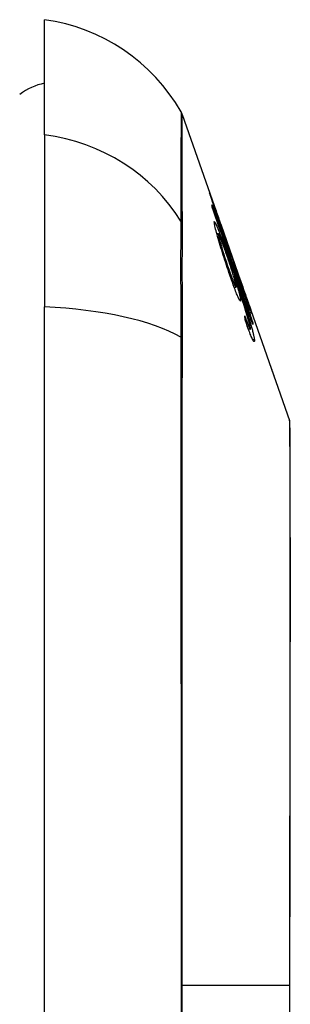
# Model space of a CAD drawing. Header units: inches. Extents: x 20 to 683, y 61 to 320.
# Tile 241 of 256: x 192.495 to 192.666, y 195.723 to 196.345. Entities that reach past the tile are written whole.
import ezdxf

# ---------------------------------------------------------------- set-up
doc = ezdxf.new("R2010")
doc.units = ezdxf.units.IN
doc.header["$MEASUREMENT"] = 0
doc.layers.add('Visible Edges(ANSI)', color=7, linetype='Continuous', lineweight=25)
doc.layers.add('Visible Tangent Edges(ANSI)', color=7, linetype='Continuous', lineweight=25)

msp = doc.modelspace()

# ---------------------------------------------------------------- linework, layer by layer
at = {"layer": 'Visible Edges(ANSI)'}
for p, q in [((192.51097, 196.2722), (192.51097, 196.34497)), ((192.59788, 196.28507), (192.61952, 196.22324)), ((192.51097, 196.2722), (192.51097, 196.16342)), ((192.6178, 196.22791), (192.61758, 196.22791)), ((192.62224, 196.21547), (192.62223, 196.21547)), ((192.62239, 196.21504), (192.63468, 196.17992)), ((192.62065, 196.20967), (192.61973, 196.20967)), ((192.62796, 196.19898), (192.63079, 196.19088)), ((192.62837, 196.19763), (192.6281, 196.19763)), ((192.63076, 196.19093), (192.63053, 196.19093)), ((192.63069, 196.18264), (192.63033, 196.18264)), ((192.63246, 196.18406), (192.63553, 196.17526)), ((192.63187, 196.1757), (192.63067, 196.1757)), ((192.63483, 196.17951), (192.63482, 196.17951)), ((192.63553, 196.17526), (192.63512, 196.17526)), ((192.6367, 196.17013), (192.63632, 196.17013)), ((192.63825, 196.16974), (192.66562, 196.09154)), ((192.51097, 195.30604), (192.51097, 196.16342)), ((192.63925, 196.16655), (192.63897, 196.16655)), ((192.63984, 196.15116), (192.63895, 196.15116)), ((192.64245, 196.15319), (192.64218, 196.15319)), ((192.64085, 196.14939), (192.6396, 196.14939))]:
    msp.add_line(p, q, dxfattribs=at)
at = {"layer": 'Visible Edges(ANSI)', "flags": 128}
for points in [[(192.61514, 196.23549), (192.61515, 196.23551), (192.61521, 196.23538), (192.61533, 196.23508), (192.61551, 196.23459), (192.61576, 196.23391), (192.61606, 196.23308), (192.61638, 196.23219), (192.6167, 196.23129), (192.61699, 196.23046), (192.61726, 196.22968), (192.61755, 196.22886), (192.61785, 196.22801), (192.61816, 196.22712), (192.61849, 196.22619), (192.61883, 196.22522), (192.61918, 196.22421), (192.61954, 196.22318), (192.61991, 196.22213), (192.62029, 196.22106), (192.62067, 196.21997), (192.62105, 196.21887), (192.62144, 196.21775), (192.62184, 196.21661), (192.62224, 196.21547)], [(192.62338, 196.2109), (192.62265, 196.21299), (192.62193, 196.21507), (192.62122, 196.21714), (192.62053, 196.21916), (192.61987, 196.22111), (192.61923, 196.223), (192.61863, 196.22476), (192.61811, 196.22631), (192.61766, 196.22765), (192.61729, 196.22877), (192.61699, 196.22967), (192.61672, 196.23048), (192.61648, 196.23124), (192.61625, 196.23193), (192.61604, 196.23257), (192.61585, 196.23314), (192.61569, 196.23366), (192.61555, 196.2341), (192.61543, 196.23448), (192.61533, 196.2348), (192.61526, 196.23506), (192.6152, 196.23526), (192.61516, 196.2354), (192.61514, 196.23549)], [(192.6168, 196.22652), (192.61679, 196.22658), (192.61678, 196.22664), (192.61677, 196.2267), (192.61676, 196.22676), (192.61675, 196.22683), (192.61675, 196.22689), (192.61674, 196.22695), (192.61673, 196.22701), (192.61672, 196.22707), (192.61671, 196.22714), (192.6167, 196.2272), (192.61669, 196.22726), (192.61668, 196.22732), (192.61667, 196.22739), (192.61667, 196.22745), (192.61666, 196.22751), (192.61665, 196.22757), (192.61664, 196.22763), (192.61663, 196.2277), (192.61662, 196.22776), (192.61661, 196.22782), (192.6166, 196.22788), (192.61659, 196.22795), (192.61658, 196.22801)], [(192.61658, 196.22801), (192.61741, 196.22561), (192.61825, 196.22322), (192.61908, 196.22081), (192.61992, 196.21841), (192.62076, 196.216), (192.62159, 196.21359), (192.62243, 196.21118), (192.62327, 196.20877), (192.62411, 196.20635), (192.62495, 196.20393), (192.62579, 196.20151), (192.62663, 196.1991), (192.62747, 196.19668), (192.62832, 196.19426), (192.62916, 196.19184), (192.63, 196.18942), (192.63084, 196.187), (192.63168, 196.18459), (192.63252, 196.18217), (192.63335, 196.17976), (192.63419, 196.17735), (192.63503, 196.17494), (192.63586, 196.17254), (192.6367, 196.17013)], [(192.64251, 196.15223), (192.64145, 196.1553), (192.64038, 196.15838), (192.63932, 196.16147), (192.63825, 196.16457), (192.63717, 196.16767), (192.6361, 196.17077), (192.63503, 196.17388), (192.63395, 196.17699), (192.63287, 196.1801), (192.6318, 196.18321), (192.63072, 196.18633), (192.62964, 196.18944), (192.62856, 196.19255), (192.62749, 196.19566), (192.62641, 196.19877), (192.62533, 196.20188), (192.62426, 196.20498), (192.62319, 196.20808), (192.62212, 196.21117), (192.62105, 196.21425), (192.61998, 196.21733), (192.61892, 196.2204), (192.61786, 196.22346), (192.6168, 196.22652)], [(192.6228, 196.21384), (192.62238, 196.21506), (192.62195, 196.21627), (192.62153, 196.21748), (192.62111, 196.21866), (192.62071, 196.21981), (192.62031, 196.22094), (192.61993, 196.22202), (192.61956, 196.22305), (192.61923, 196.224), (192.61896, 196.22477), (192.61874, 196.22538), (192.61857, 196.22586), (192.61843, 196.22623), (192.61832, 196.22656), (192.61821, 196.22685), (192.61812, 196.2271), (192.61804, 196.22732), (192.61797, 196.22751), (192.61791, 196.22766), (192.61786, 196.22777), (192.61783, 196.22785), (192.61781, 196.2279), (192.6178, 196.22791), (192.6178, 196.22789)], [(192.6178, 196.22789), (192.61782, 196.22779), (192.61787, 196.22761), (192.61796, 196.22735), (192.61807, 196.22699), (192.61821, 196.22654), (192.61839, 196.22601), (192.61859, 196.22539), (192.61882, 196.2247), (192.61906, 196.22399), (192.6193, 196.22327), (192.61954, 196.22255), (192.61979, 196.22182), (192.62004, 196.22107), (192.62031, 196.22029), (192.62058, 196.21949), (192.62087, 196.21866), (192.62116, 196.2178), (192.62146, 196.21693), (192.62176, 196.21605), (192.62207, 196.21515), (192.62238, 196.21426), (192.6227, 196.21335), (192.62301, 196.21244), (192.62333, 196.21153)], [(192.61814, 196.21633), (192.61812, 196.2174), (192.61866, 196.21673), (192.61972, 196.21436), (192.62071, 196.2119), (192.6211, 196.21087), (192.62147, 196.20991), (192.62184, 196.20892), (192.62223, 196.20788), (192.62262, 196.2068), (192.62302, 196.20571), (192.62343, 196.20459), (192.62384, 196.20345), (192.62426, 196.20229), (192.62468, 196.2011), (192.62512, 196.19989), (192.62555, 196.19866), (192.626, 196.19742), (192.62644, 196.19616), (192.62689, 196.1949), (192.62733, 196.19363), (192.62778, 196.19236), (192.62822, 196.19109), (192.62867, 196.18982), (192.6291, 196.18856)], [(192.62732, 196.18524), (192.62681, 196.18675), (192.6263, 196.18827), (192.6258, 196.1898), (192.6253, 196.19134), (192.62479, 196.1929), (192.62429, 196.19446), (192.62379, 196.19604), (192.6233, 196.19763), (192.62281, 196.19921), (192.62233, 196.20077), (192.62186, 196.2023), (192.62142, 196.20378), (192.621, 196.20521), (192.6206, 196.20659), (192.62022, 196.20791), (192.61987, 196.20918), (192.61954, 196.21039), (192.61923, 196.21152), (192.61896, 196.21258), (192.61872, 196.21356), (192.61852, 196.21442), (192.61836, 196.21516), (192.61823, 196.2158), (192.61814, 196.21633)], [(192.62224, 196.21547), (192.62227, 196.2154), (192.62229, 196.21533), (192.62231, 196.21526), (192.62234, 196.2152), (192.62236, 196.21513), (192.62239, 196.21506), (192.62241, 196.21499), (192.62243, 196.21492), (192.62246, 196.21486), (192.62248, 196.21479), (192.6225, 196.21472), (192.62253, 196.21465), (192.62255, 196.21459), (192.62257, 196.21452), (192.6226, 196.21445), (192.62262, 196.21438), (192.62264, 196.21431), (192.62267, 196.21425), (192.62269, 196.21418), (192.62271, 196.21411), (192.62273, 196.21404), (192.62276, 196.21398), (192.62278, 196.21391), (192.6228, 196.21384)], [(192.62597, 196.19604), (192.62567, 196.1969), (192.62538, 196.19774), (192.62508, 196.19857), (192.62479, 196.19939), (192.62451, 196.20018), (192.62423, 196.20096), (192.62395, 196.20173), (192.62368, 196.20248), (192.62341, 196.20321), (192.62314, 196.20392), (192.62288, 196.20463), (192.62262, 196.20531), (192.62237, 196.20596), (192.62212, 196.20658), (192.62189, 196.20716), (192.62168, 196.20769), (192.62148, 196.20816), (192.6213, 196.20857), (192.62113, 196.20891), (192.62096, 196.20926), (192.62078, 196.20955), (192.62065, 196.20967), (192.6206, 196.20953), (192.62063, 196.20914)], [(192.62063, 196.20914), (192.62067, 196.2089), (192.62072, 196.20863), (192.62078, 196.20831), (192.62086, 196.20796), (192.62096, 196.20756), (192.62107, 196.20712), (192.62119, 196.20664), (192.62133, 196.20613), (192.62148, 196.20558), (192.62164, 196.205), (192.62181, 196.2044), (192.62198, 196.20378), (192.62217, 196.20313), (192.62237, 196.20247), (192.62257, 196.20178), (192.62283, 196.20091), (192.62317, 196.19979), (192.62359, 196.19843), (192.6241, 196.19683), (192.62464, 196.19512), (192.6252, 196.19342), (192.62575, 196.19173), (192.62632, 196.19005), (192.62687, 196.1884)], [(192.62333, 196.21153), (192.62363, 196.21069), (192.62392, 196.20986), (192.62421, 196.20904), (192.62449, 196.20822), (192.62478, 196.20742), (192.62506, 196.20662), (192.62533, 196.20585), (192.6256, 196.20509), (192.62586, 196.20435), (192.62612, 196.20365), (192.62636, 196.20298), (192.62659, 196.20233), (192.62682, 196.20171), (192.62704, 196.2011), (192.62726, 196.20048), (192.62749, 196.19988), (192.6277, 196.19931), (192.62789, 196.1988), (192.62805, 196.19839), (192.62818, 196.19806), (192.62827, 196.19783), (192.62833, 196.19769), (192.62837, 196.19763), (192.62837, 196.19765)], [(192.62983, 196.19311), (192.62976, 196.19326), (192.62969, 196.19345), (192.6296, 196.19366), (192.6295, 196.1939), (192.6294, 196.19417), (192.62928, 196.19447), (192.62915, 196.1948), (192.62901, 196.19517), (192.62886, 196.19556), (192.6287, 196.19599), (192.62853, 196.19645), (192.62835, 196.19693), (192.62816, 196.19745), (192.62795, 196.19802), (192.62769, 196.19874), (192.62737, 196.19963), (192.62698, 196.20069), (192.62654, 196.20194), (192.62603, 196.20335), (192.62552, 196.2048), (192.62499, 196.2063), (192.62446, 196.20781), (192.62392, 196.20935), (192.62338, 196.2109)], [(192.63192, 196.17632), (192.63186, 196.17678), (192.63174, 196.17736), (192.63158, 196.17807), (192.63138, 196.17889), (192.63113, 196.17983), (192.63085, 196.18084), (192.63057, 196.18184), (192.63029, 196.18278), (192.63004, 196.18362), (192.6298, 196.18439), (192.62956, 196.18518), (192.62931, 196.18599), (192.62905, 196.1868), (192.62879, 196.18763), (192.62852, 196.18847), (192.62824, 196.18932), (192.62796, 196.19017), (192.62768, 196.19102), (192.6274, 196.19186), (192.62711, 196.19271), (192.62683, 196.19355), (192.62654, 196.19438), (192.62626, 196.19521), (192.62597, 196.19604)], [(192.62837, 196.19765), (192.62837, 196.19766), (192.62837, 196.19768), (192.62836, 196.19771), (192.62835, 196.19774), (192.62834, 196.19777), (192.62833, 196.19781), (192.62832, 196.19785), (192.62831, 196.1979), (192.62829, 196.19794), (192.62828, 196.198), (192.62826, 196.19805), (192.62824, 196.19811), (192.62822, 196.19817), (192.6282, 196.19824), (192.62818, 196.1983), (192.62816, 196.19837), (192.62814, 196.19844), (192.62811, 196.19851), (192.62809, 196.19859), (192.62806, 196.19866), (192.62804, 196.19874), (192.62801, 196.19882), (192.62799, 196.1989), (192.62796, 196.19898)], [(192.62687, 196.1884), (192.6273, 196.18716), (192.62772, 196.18595), (192.62813, 196.18475), (192.62854, 196.18359), (192.62894, 196.18248), (192.62933, 196.18141), (192.62971, 196.18041), (192.63007, 196.17948), (192.63039, 196.17865), (192.63067, 196.17798), (192.6309, 196.17744), (192.63109, 196.17701), (192.63125, 196.17667), (192.63139, 196.17637), (192.63152, 196.17613), (192.63164, 196.17594), (192.63173, 196.17581), (192.63181, 196.17572), (192.63187, 196.1757), (192.63191, 196.17572), (192.63194, 196.1758), (192.63195, 196.17593), (192.63195, 196.1761), (192.63192, 196.17632)], [(192.6291, 196.18856), (192.6296, 196.18715), (192.63009, 196.18573), (192.63058, 196.18431), (192.63108, 196.18288), (192.63157, 196.18145), (192.63206, 196.18003), (192.63255, 196.17861), (192.63303, 196.17719), (192.63352, 196.17577), (192.63399, 196.17437), (192.63447, 196.17297), (192.63493, 196.17158), (192.6354, 196.17021), (192.63585, 196.16884), (192.6363, 196.1675), (192.63674, 196.16616), (192.63717, 196.16485), (192.6376, 196.16355), (192.63802, 196.16226), (192.63843, 196.16097), (192.63884, 196.15969), (192.63924, 196.15843), (192.63963, 196.15718), (192.64001, 196.15596)], [(192.63511, 196.17744), (192.63487, 196.17813), (192.63463, 196.17881), (192.63439, 196.1795), (192.63415, 196.18019), (192.63392, 196.18087), (192.63368, 196.18155), (192.63345, 196.18222), (192.63323, 196.18289), (192.633, 196.18355), (192.63278, 196.1842), (192.63256, 196.18485), (192.63233, 196.18553), (192.63209, 196.18623), (192.63186, 196.18694), (192.63161, 196.18766), (192.63137, 196.18838), (192.63114, 196.1891), (192.63091, 196.18978), (192.6307, 196.19043), (192.6305, 196.19104), (192.63031, 196.19161), (192.63014, 196.19214), (192.62998, 196.19264), (192.62983, 196.19311)], [(192.63079, 196.19088), (192.63079, 196.19088), (192.63079, 196.19089), (192.63078, 196.19089), (192.63078, 196.1909), (192.63078, 196.1909), (192.63078, 196.1909), (192.63078, 196.19091), (192.63077, 196.19091), (192.63077, 196.19091), (192.63077, 196.19092), (192.63077, 196.19092), (192.63077, 196.19092), (192.63077, 196.19092), (192.63077, 196.19093), (192.63077, 196.19093), (192.63076, 196.19093), (192.63076, 196.19093), (192.63076, 196.19093), (192.63076, 196.19093), (192.63076, 196.19093), (192.63076, 196.19093), (192.63076, 196.19093), (192.63076, 196.19093), (192.63076, 196.19092)], [(192.63076, 196.19092), (192.6309, 196.19042), (192.63127, 196.18926), (192.63183, 196.18754), (192.6323, 196.18614), (192.63248, 196.18561), (192.63259, 196.18526), (192.63272, 196.1849), (192.63284, 196.18453), (192.63297, 196.18415), (192.6331, 196.18376), (192.63324, 196.18336), (192.63338, 196.18295), (192.63352, 196.18253), (192.63367, 196.18211), (192.63382, 196.18168), (192.63397, 196.18124), (192.63412, 196.18081), (192.63427, 196.18037), (192.63442, 196.17993), (192.63457, 196.17948), (192.63473, 196.17904), (192.63488, 196.1786), (192.63504, 196.17815), (192.63519, 196.17771)], [(192.63466, 196.16799), (192.63469, 196.16749), (192.63465, 196.16719), (192.63454, 196.16711), (192.63436, 196.16725), (192.6341, 196.16762), (192.63379, 196.16818), (192.63345, 196.16887), (192.63311, 196.1696), (192.63279, 196.17033), (192.6325, 196.17102), (192.63219, 196.17176), (192.63187, 196.17256), (192.63154, 196.1734), (192.63119, 196.1743), (192.63084, 196.17525), (192.63047, 196.17624), (192.63009, 196.17727), (192.62971, 196.17834), (192.62932, 196.17943), (192.62893, 196.18055), (192.62853, 196.18169), (192.62813, 196.18285), (192.62772, 196.18404), (192.62732, 196.18524)], [(192.63989, 196.15441), (192.63934, 196.15634), (192.63872, 196.15841), (192.63806, 196.16058), (192.63736, 196.1628), (192.63669, 196.16487), (192.6361, 196.16668), (192.63562, 196.16815), (192.63528, 196.16918), (192.635, 196.17001), (192.63472, 196.17085), (192.63444, 196.1717), (192.63415, 196.17255), (192.63386, 196.1734), (192.63357, 196.17426), (192.63328, 196.17512), (192.63298, 196.17598), (192.63269, 196.17683), (192.6324, 196.17769), (192.63211, 196.17853), (192.63182, 196.17937), (192.63153, 196.18021), (192.63125, 196.18103), (192.63097, 196.18184), (192.63069, 196.18264)], [(192.63069, 196.18264), (192.6309, 196.18199), (192.6311, 196.18135), (192.6313, 196.18071), (192.63149, 196.18008), (192.63168, 196.17946), (192.63187, 196.17884), (192.63205, 196.17823), (192.63223, 196.17763), (192.63241, 196.17704), (192.63259, 196.17643), (192.63278, 196.17579), (192.63297, 196.17512), (192.63316, 196.17444), (192.63336, 196.17373), (192.63355, 196.17302), (192.63374, 196.1723), (192.63392, 196.17158), (192.63408, 196.17092), (192.63423, 196.1703), (192.63436, 196.16973), (192.63446, 196.16921), (192.63455, 196.16875), (192.63461, 196.16834), (192.63466, 196.16799)], [(192.6367, 196.17013), (192.63654, 196.17066), (192.63637, 196.17118), (192.63621, 196.17169), (192.63606, 196.1722), (192.6359, 196.17271), (192.63575, 196.17321), (192.6356, 196.1737), (192.63545, 196.17418), (192.6353, 196.17466), (192.63516, 196.17514), (192.63501, 196.1756), (192.63488, 196.17606), (192.63474, 196.1765), (192.63461, 196.17694), (192.63445, 196.17744), (192.63427, 196.17803), (192.63407, 196.17869), (192.63385, 196.17941), (192.63362, 196.18018), (192.63338, 196.18096), (192.63314, 196.18176), (192.6329, 196.18256), (192.63267, 196.18333), (192.63246, 196.18406)], [(192.63925, 196.16657), (192.63923, 196.16668), (192.63916, 196.16691), (192.63906, 196.16725), (192.6389, 196.16771), (192.63871, 196.16829), (192.63849, 196.16894), (192.63826, 196.16959), (192.63806, 196.1702), (192.63787, 196.17074), (192.63768, 196.1713), (192.63748, 196.17188), (192.63727, 196.17249), (192.63705, 196.17311), (192.63682, 196.17376), (192.6366, 196.17442), (192.63636, 196.17509), (192.63612, 196.17577), (192.63588, 196.17647), (192.63563, 196.17717), (192.63539, 196.17788), (192.63514, 196.1786), (192.63489, 196.17931), (192.63464, 196.18002), (192.63439, 196.18074)], [(192.63439, 196.18074), (192.63441, 196.18068), (192.63443, 196.18063), (192.63445, 196.18058), (192.63447, 196.18053), (192.63448, 196.18048), (192.6345, 196.18043), (192.63452, 196.18038), (192.63454, 196.18033), (192.63456, 196.18027), (192.63458, 196.18022), (192.6346, 196.18017), (192.63461, 196.18012), (192.63463, 196.18007), (192.63465, 196.18002), (192.63467, 196.17997), (192.63469, 196.17992), (192.6347, 196.17987), (192.63472, 196.17981), (192.63474, 196.17976), (192.63476, 196.17971), (192.63477, 196.17966), (192.63479, 196.17961), (192.63481, 196.17956), (192.63483, 196.17951)], [(192.63483, 196.17951), (192.63543, 196.17778), (192.63603, 196.17608), (192.63662, 196.1744), (192.63719, 196.17275), (192.63776, 196.17114), (192.6383, 196.16959), (192.6388, 196.16815), (192.63924, 196.1669), (192.63962, 196.16582), (192.63994, 196.1649), (192.64021, 196.16411), (192.64046, 196.1634), (192.64068, 196.16274), (192.64089, 196.16214), (192.64108, 196.16158), (192.64125, 196.16108), (192.6414, 196.16063), (192.64153, 196.16024), (192.64164, 196.15991), (192.64173, 196.15964), (192.64179, 196.15942), (192.64184, 196.15924), (192.64188, 196.15912), (192.64189, 196.15904)], [(192.64189, 196.15904), (192.64188, 196.15901), (192.64184, 196.15909), (192.64175, 196.15926), (192.64163, 196.15954), (192.64148, 196.15992), (192.64128, 196.16042), (192.64105, 196.16101), (192.64078, 196.1617), (192.64049, 196.16248), (192.64016, 196.16335), (192.63979, 196.16432), (192.6394, 196.16538), (192.63901, 196.16646), (192.63862, 196.16754), (192.63824, 196.16859), (192.63787, 196.1696), (192.63754, 196.17055), (192.6372, 196.17149), (192.63686, 196.17245), (192.63651, 196.17342), (192.63617, 196.1744), (192.63582, 196.1754), (192.63546, 196.17641), (192.63511, 196.17744)], [(192.63519, 196.17771), (192.63546, 196.17694), (192.63573, 196.17617), (192.636, 196.17542), (192.63626, 196.17467), (192.63652, 196.17393), (192.63677, 196.17322), (192.63702, 196.17253), (192.63726, 196.17187), (192.63749, 196.17123), (192.63771, 196.17061), (192.63792, 196.17003), (192.63812, 196.16947), (192.63831, 196.16896), (192.63848, 196.1685), (192.63864, 196.16808), (192.63878, 196.16771), (192.6389, 196.1674), (192.639, 196.16713), (192.63909, 196.16692), (192.63915, 196.16675), (192.6392, 196.16664), (192.63923, 196.16658), (192.63925, 196.16655), (192.63925, 196.16657)], [(192.63553, 196.17526), (192.63585, 196.17423), (192.63616, 196.1732), (192.63647, 196.17218), (192.63679, 196.17116), (192.6371, 196.17015), (192.63741, 196.16914), (192.63771, 196.16815), (192.63801, 196.16718), (192.63831, 196.16622), (192.6386, 196.16529), (192.63889, 196.16437), (192.63917, 196.16348), (192.63944, 196.16262), (192.6397, 196.16178), (192.63995, 196.16098), (192.64021, 196.16017), (192.64047, 196.15934), (192.64074, 196.1585), (192.64101, 196.15764), (192.64129, 196.15677), (192.64157, 196.15589), (192.64186, 196.155), (192.64215, 196.1541), (192.64245, 196.15319)], [(192.63773, 196.15461), (192.63772, 196.15474), (192.6377, 196.15488), (192.63769, 196.15501), (192.63767, 196.15514), (192.63765, 196.15528), (192.63764, 196.15541), (192.63762, 196.15555), (192.6376, 196.15568), (192.63758, 196.15582), (192.63757, 196.15595), (192.63755, 196.15609), (192.63753, 196.15622), (192.63752, 196.15636), (192.6375, 196.15649), (192.63748, 196.15663), (192.63746, 196.15676), (192.63745, 196.1569), (192.63743, 196.15703), (192.63741, 196.15717), (192.63739, 196.1573), (192.63738, 196.15744), (192.63736, 196.15757), (192.63734, 196.15771), (192.63732, 196.15784)], [(192.63732, 196.15784), (192.63743, 196.15753), (192.63754, 196.15722), (192.63766, 196.15691), (192.63777, 196.15659), (192.63788, 196.15628), (192.638, 196.15597), (192.63811, 196.15566), (192.63822, 196.15535), (192.63833, 196.15505), (192.63844, 196.15475), (192.63855, 196.15445), (192.63866, 196.15416), (192.63877, 196.15387), (192.63888, 196.15359), (192.63898, 196.15332), (192.63908, 196.15305), (192.63918, 196.15279), (192.63928, 196.15253), (192.63938, 196.15228), (192.63948, 196.15204), (192.63957, 196.1518), (192.63967, 196.15158), (192.63975, 196.15137), (192.63984, 196.15116)], [(192.64342, 196.14251), (192.64344, 196.14217), (192.64344, 196.14189), (192.64341, 196.14167), (192.64336, 196.14153), (192.64329, 196.14146), (192.64319, 196.14148), (192.64306, 196.14158), (192.6429, 196.14178), (192.64272, 196.14205), (192.64251, 196.14242), (192.64228, 196.14287), (192.64202, 196.1434), (192.64174, 196.14401), (192.64144, 196.1447), (192.64113, 196.14545), (192.64079, 196.14627), (192.64044, 196.14716), (192.64008, 196.1481), (192.63971, 196.1491), (192.63933, 196.15013), (192.63894, 196.1512), (192.63854, 196.15231), (192.63814, 196.15344), (192.63773, 196.15461)], [(192.63984, 196.15116), (192.63993, 196.15095), (192.64002, 196.15075), (192.64011, 196.15057), (192.64019, 196.15039), (192.64027, 196.15023), (192.64035, 196.15008), (192.64042, 196.14994), (192.64049, 196.14982), (192.64055, 196.14971), (192.64061, 196.14962), (192.64066, 196.14954), (192.64071, 196.14948), (192.64076, 196.14944), (192.6408, 196.14941), (192.64083, 196.14939), (192.64086, 196.14939), (192.64088, 196.14941), (192.6409, 196.14944), (192.64092, 196.14948), (192.64093, 196.14954), (192.64093, 196.14962), (192.64093, 196.14971), (192.64093, 196.14981), (192.64092, 196.14992)], [(192.64092, 196.14992), (192.64091, 196.15002), (192.6409, 196.15013), (192.64088, 196.15025), (192.64086, 196.15037), (192.64084, 196.1505), (192.64082, 196.15064), (192.64079, 196.15079), (192.64076, 196.15094), (192.64073, 196.1511), (192.64069, 196.15127), (192.64065, 196.15145), (192.64061, 196.15164), (192.64056, 196.15183), (192.64052, 196.15203), (192.64047, 196.15224), (192.64041, 196.15246), (192.64036, 196.15268), (192.6403, 196.15291), (192.64024, 196.15314), (192.64017, 196.15338), (192.64011, 196.15363), (192.64004, 196.15389), (192.63996, 196.15415), (192.63989, 196.15441)], [(192.64001, 196.15596), (192.64025, 196.15515), (192.64049, 196.15436), (192.64072, 196.15359), (192.64095, 196.15283), (192.64117, 196.15208), (192.64138, 196.15135), (192.64158, 196.15064), (192.64177, 196.14996), (192.64195, 196.14929), (192.64213, 196.14865), (192.64229, 196.14804), (192.64244, 196.14745), (192.64258, 196.14689), (192.64271, 196.14635), (192.64283, 196.14584), (192.64294, 196.14536), (192.64303, 196.14491), (192.64312, 196.14448), (192.64319, 196.14409), (192.64326, 196.14372), (192.64331, 196.14338), (192.64335, 196.14307), (192.64339, 196.14278), (192.64342, 196.14251)], [(192.64245, 196.15319), (192.64245, 196.15315), (192.64245, 196.15311), (192.64245, 196.15307), (192.64246, 196.15303), (192.64246, 196.15299), (192.64246, 196.15295), (192.64247, 196.15291), (192.64247, 196.15287), (192.64247, 196.15283), (192.64248, 196.15279), (192.64248, 196.15275), (192.64248, 196.15271), (192.64248, 196.15267), (192.64249, 196.15263), (192.64249, 196.15259), (192.64249, 196.15255), (192.64249, 196.15251), (192.6425, 196.15247), (192.6425, 196.15243), (192.6425, 196.15239), (192.6425, 196.15235), (192.64251, 196.15231), (192.64251, 196.15227), (192.64251, 196.15223)], [(192.65209, 196.1302), (192.65225, 196.12974), (192.65241, 196.12928), (192.65257, 196.12881), (192.65274, 196.12835), (192.6529, 196.12788), (192.65306, 196.12742), (192.65322, 196.12696), (192.65338, 196.1265), (192.65354, 196.12604), (192.6537, 196.12559), (192.65386, 196.12514), (192.65402, 196.12469), (192.65417, 196.12424), (192.65433, 196.1238), (192.65448, 196.12336), (192.65463, 196.12293), (192.65478, 196.1225), (192.65492, 196.12209), (192.65506, 196.12169), (192.6552, 196.12129), (192.65533, 196.12091), (192.65546, 196.12054), (192.65559, 196.12019), (192.6557, 196.11985)], [(192.6659, 195.71691), (192.66589, 195.73428), (192.6659, 195.75167), (192.6659, 195.76907), (192.66591, 195.78644), (192.66591, 195.8037), (192.66592, 195.82079), (192.66594, 195.83766), (192.66595, 195.85423), (192.66597, 195.87046), (192.66598, 195.88638), (192.666, 195.90198), (192.66601, 195.91722), (192.66603, 195.93204), (192.66605, 195.94637), (192.66606, 195.96017), (192.66608, 195.9734), (192.66608, 195.986), (192.66608, 195.99798), (192.66606, 196.00933), (192.66605, 196.02001), (192.66603, 196.03001), (192.66601, 196.03933), (192.666, 196.04794), (192.66598, 196.0558), (192.66597, 196.06289), (192.66595, 196.06918), (192.66594, 196.07465), (192.66592, 196.07929), (192.66591, 196.08309), (192.66591, 196.08607), (192.6659, 196.08821), (192.6659, 196.0895), (192.66589, 196.08993)]]:
    msp.add_lwpolyline(points, dxfattribs=at)
at = {"layer": 'Visible Edges(ANSI)'}
for centre, radius, start, end in [((192.49466, 196.22799), 0.11811, 29.81689, 82.0587), ((192.51885, 196.26623), 0.03937, 101.53696, 126.8699), ((192.58859, 196.28182), 0.00984, 19.29005, 29.81689), ((192.66097, 196.08991), 0.00492, 0.17314, 19.29005)]:
    msp.add_arc(centre, radius, start, end, dxfattribs=at)
at = {"layer": 'Visible Tangent Edges(ANSI)'}
for p, q in [((192.6178, 196.22789), (192.61758, 196.22789)), ((192.59792, 196.21529), (192.59792, 196.21545)), ((192.62063, 196.20914), (192.61988, 196.20914)), ((192.62333, 196.21153), (192.62316, 196.21153)), ((192.62687, 196.1884), (192.62626, 196.1884)), ((192.6291, 196.18856), (192.62848, 196.18856)), ((192.63076, 196.19092), (192.63053, 196.19092)), ((192.63519, 196.17771), (192.63501, 196.17771)), ((192.63466, 196.16799), (192.63389, 196.16799)), ((192.64189, 196.15904), (192.64186, 196.15904)), ((192.64001, 196.15596), (192.63945, 196.15596)), ((192.59792, 196.14307), (192.59792, 196.14354)), ((192.64342, 196.14251), (192.64246, 196.14251)), ((192.59788, 195.73473), (192.66562, 195.73473)), ((192.66589, 195.73473), (192.66562, 195.73473))]:
    msp.add_line(p, q, dxfattribs=at)
at = {"layer": 'Visible Tangent Edges(ANSI)', "flags": 128}
for points in [[(192.59713, 196.28672), (192.59713, 196.2866), (192.59713, 196.28623), (192.59713, 196.28563), (192.59712, 196.28478), (192.59712, 196.28369), (192.59711, 196.28235), (192.59711, 196.28078), (192.5971, 196.27896), (192.59709, 196.27691), (192.59709, 196.27461), (192.59708, 196.27208), (192.59707, 196.2693), (192.59706, 196.26629), (192.59705, 196.26304), (192.59704, 196.25955), (192.59703, 196.25582), (192.59702, 196.25185), (192.597, 196.24765), (192.59699, 196.24322), (192.59698, 196.23855), (192.59697, 196.23365), (192.59695, 196.22851), (192.59695, 196.22314), (192.59693, 196.21755)], [(192.59792, 196.21545), (192.59792, 196.22109), (192.59791, 196.22646), (192.59791, 196.23162), (192.59791, 196.23655), (192.59791, 196.24124), (192.59791, 196.24571), (192.59791, 196.24993), (192.59791, 196.25392), (192.5979, 196.25767), (192.5979, 196.26119), (192.5979, 196.26447), (192.5979, 196.2675), (192.5979, 196.2703), (192.59789, 196.27286), (192.59789, 196.27517), (192.59789, 196.27725), (192.59789, 196.27908), (192.59789, 196.28067), (192.59788, 196.28201), (192.59788, 196.28312), (192.59788, 196.28397), (192.59788, 196.28459), (192.59788, 196.28495), (192.59788, 196.28507)], [(192.59693, 196.21755), (192.59692, 196.21601), (192.59691, 196.21432), (192.5969, 196.21247), (192.59689, 196.21048), (192.59688, 196.20833), (192.59688, 196.20603), (192.59687, 196.20359), (192.59687, 196.20101), (192.59686, 196.19829), (192.59686, 196.19545), (192.59686, 196.19247), (192.59686, 196.18938), (192.59686, 196.18616), (192.59686, 196.18283), (192.59686, 196.17938), (192.59687, 196.17584), (192.59687, 196.17219), (192.59688, 196.16845), (192.59688, 196.16461), (192.59689, 196.1607), (192.5969, 196.15671), (192.59691, 196.15264), (192.59692, 196.14851), (192.59693, 196.14431)], [(192.59792, 196.14354), (192.59792, 196.14763), (192.59792, 196.15166), (192.59792, 196.15563), (192.59792, 196.15952), (192.59792, 196.16334), (192.59792, 196.16708), (192.59792, 196.17073), (192.59792, 196.17429), (192.59792, 196.17775), (192.59791, 196.18111), (192.59791, 196.18437), (192.59791, 196.18751), (192.59791, 196.19054), (192.59791, 196.19345), (192.59792, 196.19624), (192.59792, 196.19891), (192.59792, 196.20144), (192.59792, 196.20384), (192.59792, 196.20611), (192.59792, 196.20823), (192.59792, 196.21021), (192.59792, 196.21205), (192.59792, 196.21374), (192.59792, 196.21529)], [(192.59693, 196.14431), (192.59696, 196.11141), (192.59698, 196.07814), (192.597, 196.04455), (192.59703, 196.01068), (192.59705, 195.97657), (192.59707, 195.94225), (192.59709, 195.90778), (192.5971, 195.87317), (192.59711, 195.83849), (192.59712, 195.80378), (192.59713, 195.76908), (192.59713, 195.73439), (192.59713, 195.6997)], [(192.59788, 195.73473), (192.59788, 195.75202), (192.59788, 195.76931), (192.59788, 195.7866), (192.59788, 195.8039), (192.59788, 195.8212), (192.59789, 195.8385), (192.59789, 195.85578), (192.59789, 195.87306), (192.59789, 195.89031), (192.59789, 195.90753), (192.5979, 195.92472), (192.5979, 195.94188), (192.5979, 195.95899), (192.5979, 195.97606), (192.5979, 195.99308), (192.59791, 196.01003), (192.59791, 196.02693), (192.59791, 196.04376), (192.59791, 196.06052), (192.59791, 196.0772), (192.59791, 196.0938), (192.59791, 196.1103), (192.59792, 196.12664), (192.59792, 196.14307)], [(192.66562, 196.09151), (192.66562, 196.09136), (192.66562, 196.09091), (192.66563, 196.09016), (192.66563, 196.08911), (192.66564, 196.08775), (192.66565, 196.08609), (192.66566, 196.08414), (192.66567, 196.08188), (192.66568, 196.07934), (192.66569, 196.0765), (192.66571, 196.07338), (192.66572, 196.06997), (192.66574, 196.06628), (192.66576, 196.06231), (192.66577, 196.05806), (192.66579, 196.05354), (192.66581, 196.04874), (192.66582, 196.04368), (192.66584, 196.03837), (192.66586, 196.03281), (192.66587, 196.02701), (192.66589, 196.02097), (192.66591, 196.01469), (192.66592, 196.00819)], [(192.66592, 196.00819), (192.66593, 196.00649), (192.66593, 196.00478), (192.66593, 196.00306), (192.66594, 196.00132), (192.66594, 195.99957), (192.66594, 195.9978), (192.66594, 195.99602), (192.66594, 195.99423), (192.66595, 195.99242), (192.66595, 195.99059), (192.66595, 195.98875), (192.66595, 195.9869), (192.66595, 195.98504), (192.66595, 195.98316), (192.66595, 195.98126), (192.66594, 195.97936), (192.66594, 195.97744), (192.66594, 195.9755), (192.66594, 195.97355), (192.66594, 195.97159), (192.66593, 195.96961), (192.66593, 195.96762), (192.66593, 195.96562), (192.66592, 195.9636)], [(192.66592, 195.9636), (192.66591, 195.95557), (192.66589, 195.94735), (192.66587, 195.93893), (192.66586, 195.93034), (192.66584, 195.92158), (192.66582, 195.91267), (192.66581, 195.90362), (192.66579, 195.89444), (192.66577, 195.88513), (192.66575, 195.8757), (192.66574, 195.86616), (192.66572, 195.85651), (192.66571, 195.84675), (192.66569, 195.83688), (192.66568, 195.82693), (192.66567, 195.81688), (192.66566, 195.80675), (192.66565, 195.79654), (192.66564, 195.78629), (192.66563, 195.776), (192.66563, 195.76568), (192.66562, 195.75536), (192.66562, 195.74504), (192.66562, 195.73473)], [(192.59788, 195.71742), (192.59788, 195.73473)], [(192.66562, 195.73473), (192.66562, 195.7244), (192.66562, 195.71405)]]:
    msp.add_lwpolyline(points, dxfattribs=at)
at = {"layer": 'Visible Tangent Edges(ANSI)'}
for centre, major_axis, ratio, start_param, end_param in [((192.49466, 196.16178), (0.11811, 0), 0.943995, 0.523835, 1.432195), ((192.58841, 196.2129), (0.00984, -0.00008), 0.945463, 0.267645, 0.531352), ((192.49466, 196.12482), (0.11811, 0), 0.32996, 0.523835, 1.432195), ((192.58841, 196.14269), (0.00984, 0.00003), 0.32572, 0.259229, 0.522936)]:
    msp.add_ellipse(centre, major_axis=major_axis, ratio=ratio, start_param=start_param, end_param=end_param, dxfattribs=at)

doc.saveas('drawing.dxf')
